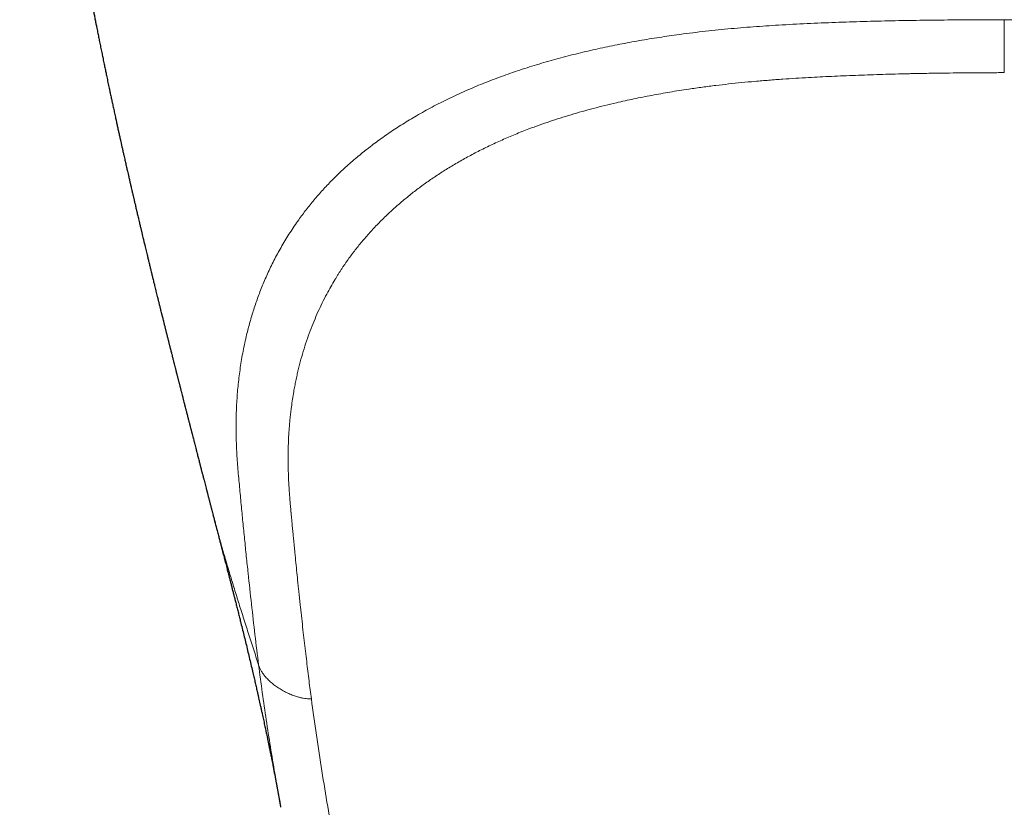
# Model space of a CAD drawing. Header units: millimetres. Extents: x 8 to 1110, y 12 to 672.
# Tile 14 of 61: x 544 to 569, y 210 to 230. Entities that reach past the tile are written whole.
import ezdxf

# ---------------------------------------------------------------- set-up
doc = ezdxf.new("R2010")
doc.units = ezdxf.units.MM

msp = doc.modelspace()

# ---------------------------------------------------------------- linework, layer by layer
at = {"color": 7, "linetype": 'Continuous', "lineweight": 30}
for p, q in [((548.535, 217.696), (548.533, 217.703)), ((550.241, 210.326), (550.239, 210.336))]:
    msp.add_line(p, q, dxfattribs=at)
for points, knots in [([(543.653, 247.436), (543.654, 247.4), (543.657, 247.299), (543.661, 247.135), (543.666, 246.951), (543.67, 246.781), (543.674, 246.625), (543.678, 246.497), (543.681, 246.394), (543.683, 246.317), (543.686, 246.247), (543.687, 246.193), (543.689, 246.154), (543.69, 246.128), (543.69, 246.107), (543.691, 246.087), (543.692, 246.062), (543.693, 246.025), (543.695, 245.974), (543.697, 245.909), (543.7, 245.834), (543.706, 245.678), (543.715, 245.443), (543.728, 245.129), (543.744, 244.784), (543.757, 244.517), (543.767, 244.331), (543.771, 244.258), (543.774, 244.193), (543.777, 244.14), (543.779, 244.098), (543.781, 244.065), (543.783, 244.034), (543.785, 243.999), (543.787, 243.956), (543.791, 243.897), (543.795, 243.823), (543.8, 243.732), (543.806, 243.633), (543.814, 243.508), (543.823, 243.363), (543.833, 243.202), (543.843, 243.053), (543.851, 242.926), (543.859, 242.819), (543.865, 242.733), (543.87, 242.654), (543.875, 242.586), (543.879, 242.538), (543.881, 242.507), (543.882, 242.488), (543.884, 242.468), (543.886, 242.441), (543.888, 242.405), (543.892, 242.359), (543.896, 242.307), (543.902, 242.221), (543.911, 242.108), (543.921, 241.969), (543.931, 241.841), (543.941, 241.72), (543.95, 241.614), (543.957, 241.52), (543.965, 241.431), (543.973, 241.332), (543.981, 241.242), (543.987, 241.168), (543.992, 241.117), (543.995, 241.076), (543.998, 241.045), (544, 241.017), (544.003, 240.982), (544.008, 240.935), (544.013, 240.875), (544.019, 240.809), (544.025, 240.742), (544.032, 240.667), (544.039, 240.586), (544.047, 240.501), (544.055, 240.421), (544.061, 240.352), (544.067, 240.29), (544.073, 240.23), (544.079, 240.165), (544.086, 240.099), (544.092, 240.034), (544.098, 239.971), (544.105, 239.908), (544.111, 239.849), (544.116, 239.794), (544.121, 239.743), (544.127, 239.691), (544.132, 239.635), (544.139, 239.571), (544.147, 239.496), (544.156, 239.411), (544.164, 239.33), (544.172, 239.261), (544.177, 239.212), (544.181, 239.175), (544.184, 239.146), (544.187, 239.119), (544.19, 239.089), (544.195, 239.043), (544.202, 238.98), (544.211, 238.897), (544.221, 238.808), (544.23, 238.723), (544.238, 238.654), (544.244, 238.599), (544.25, 238.551), (544.257, 238.494), (544.263, 238.437), (544.27, 238.381), (544.275, 238.331), (544.282, 238.277), (544.288, 238.221), (544.295, 238.167), (544.3, 238.12), (544.305, 238.084), (544.308, 238.056), (544.311, 238.03), (544.314, 238.002), (544.319, 237.962), (544.326, 237.908), (544.334, 237.837), (544.343, 237.767), (544.351, 237.701), (544.358, 237.645), (544.364, 237.592), (544.37, 237.543), (544.376, 237.497), (544.383, 237.445), (544.39, 237.388), (544.398, 237.324), (544.407, 237.256), (544.416, 237.183), (544.426, 237.109), (544.435, 237.039), (544.443, 236.975), (544.452, 236.905), (544.463, 236.825), (544.474, 236.736), (544.487, 236.644), (544.499, 236.549), (544.513, 236.45), (544.526, 236.351), (544.539, 236.261), (544.55, 236.18), (544.561, 236.101), (544.573, 236.017), (544.585, 235.933), (544.595, 235.857), (544.605, 235.791), (544.612, 235.74), (544.619, 235.695), (544.625, 235.649), (544.633, 235.594), (544.642, 235.529), (544.653, 235.458), (544.662, 235.393), (544.67, 235.34), (544.676, 235.3), (544.682, 235.26), (544.688, 235.216), (544.696, 235.168), (544.706, 235.097), (544.72, 235.006), (544.736, 234.897), (544.752, 234.794), (544.767, 234.698), (544.779, 234.622), (544.789, 234.557), (544.798, 234.497), (544.809, 234.429), (544.819, 234.361), (544.829, 234.3), (544.837, 234.246), (544.845, 234.199), (544.852, 234.155), (544.861, 234.099), (544.872, 234.028), (544.886, 233.94), (544.901, 233.848), (544.916, 233.758), (544.93, 233.673), (544.943, 233.594), (544.955, 233.522), (544.966, 233.453), (544.978, 233.381), (544.991, 233.302), (545.005, 233.219), (545.019, 233.135), (545.033, 233.054), (545.046, 232.977), (545.059, 232.901), (545.073, 232.824), (545.087, 232.743), (545.101, 232.662), (545.113, 232.588), (545.124, 232.528), (545.133, 232.478), (545.14, 232.434), (545.149, 232.388), (545.158, 232.334), (545.17, 232.266), (545.184, 232.187), (545.199, 232.104), (545.213, 232.029), (545.224, 231.964), (545.235, 231.905), (545.246, 231.844), (545.258, 231.777), (545.271, 231.708), (545.289, 231.608), (545.312, 231.485), (545.339, 231.338), (545.367, 231.19), (545.396, 231.035), (545.426, 230.88), (545.452, 230.743), (545.474, 230.628), (545.493, 230.529), (545.512, 230.431), (545.532, 230.329), (545.553, 230.223), (545.573, 230.121), (545.595, 230.009), (545.619, 229.891), (545.644, 229.764), (545.67, 229.638), (545.696, 229.508), (545.723, 229.378), (545.75, 229.244), (545.776, 229.118), (545.798, 229.012), (545.814, 228.934), (545.826, 228.877), (545.838, 228.819), (545.851, 228.755), (545.865, 228.688), (545.881, 228.616), (545.896, 228.545), (545.909, 228.48), (545.921, 228.427), (545.93, 228.38), (545.941, 228.331), (545.952, 228.277), (545.964, 228.224), (545.975, 228.17), (545.988, 228.113), (546, 228.053), (546.013, 227.994), (546.026, 227.934), (546.04, 227.873), (546.053, 227.808), (546.067, 227.748), (546.079, 227.693), (546.088, 227.651), (546.096, 227.613), (546.105, 227.572), (546.116, 227.523), (546.128, 227.469), (546.139, 227.417), (546.15, 227.367), (546.161, 227.318), (546.172, 227.267), (546.183, 227.218), (546.194, 227.17), (546.205, 227.121), (546.215, 227.073), (546.225, 227.029), (546.234, 226.988), (546.244, 226.945), (546.254, 226.899), (546.265, 226.852), (546.276, 226.804), (546.289, 226.747), (546.302, 226.686), (546.316, 226.627), (546.329, 226.57), (546.342, 226.512), (546.354, 226.457), (546.367, 226.401), (546.381, 226.34), (546.395, 226.276), (546.409, 226.217), (546.42, 226.168), (546.431, 226.123), (546.441, 226.078), (546.452, 226.032), (546.464, 225.98), (546.478, 225.919), (546.495, 225.845), (546.514, 225.764), (546.534, 225.677), (546.553, 225.596), (546.573, 225.509), (546.593, 225.425), (546.612, 225.344), (546.628, 225.277), (546.641, 225.222), (546.654, 225.167), (546.667, 225.112), (546.68, 225.056), (546.691, 225.007), (546.702, 224.963), (546.711, 224.924), (546.72, 224.888), (546.728, 224.853), (546.738, 224.814), (546.747, 224.774), (546.758, 224.727), (546.772, 224.67), (546.788, 224.605), (546.804, 224.535), (546.82, 224.469), (546.837, 224.4), (546.853, 224.333), (546.871, 224.26), (546.891, 224.177), (546.913, 224.083), (546.937, 223.988), (546.961, 223.888), (546.984, 223.792), (547.009, 223.689), (547.033, 223.591), (547.055, 223.503), (547.074, 223.425), (547.092, 223.354), (547.109, 223.284), (547.127, 223.211), (547.142, 223.15), (547.154, 223.102), (547.161, 223.072), (547.169, 223.042), (547.177, 223.009), (547.186, 222.975), (547.193, 222.946), (547.199, 222.923), (547.204, 222.899), (547.213, 222.863), (547.225, 222.817), (547.237, 222.766), (547.25, 222.718), (547.261, 222.671), (547.273, 222.625), (547.284, 222.578), (547.296, 222.531), (547.308, 222.484), (547.318, 222.445), (547.327, 222.408), (547.336, 222.374), (547.344, 222.339), (547.353, 222.304), (547.361, 222.273), (547.368, 222.246), (547.375, 222.217), (547.384, 222.182), (547.394, 222.141), (547.404, 222.103), (547.412, 222.069), (547.42, 222.038), (547.428, 222.007), (547.436, 221.974), (547.444, 221.941), (547.453, 221.908), (547.461, 221.875), (547.47, 221.839), (547.481, 221.798), (547.492, 221.752), (547.508, 221.691), (547.525, 221.621), (547.544, 221.549), (547.561, 221.482), (547.575, 221.427), (547.586, 221.38), (547.596, 221.343), (547.606, 221.302), (547.617, 221.261), (547.626, 221.226), (547.632, 221.201), (547.638, 221.176), (547.646, 221.146), (547.655, 221.112), (547.663, 221.079), (547.67, 221.05), (547.678, 221.021), (547.687, 220.987), (547.697, 220.947), (547.707, 220.906), (547.718, 220.863), (547.73, 220.816), (547.744, 220.76), (547.759, 220.702), (547.771, 220.654), (547.782, 220.615), (547.792, 220.574), (547.803, 220.531), (547.814, 220.487), (547.826, 220.442), (547.838, 220.395), (547.849, 220.35), (547.859, 220.314), (547.866, 220.284), (547.873, 220.257), (547.881, 220.226), (547.89, 220.192), (547.898, 220.159), (547.905, 220.131), (547.912, 220.104), (547.921, 220.072), (547.93, 220.037), (547.937, 220.007), (547.944, 219.982), (547.949, 219.96), (547.956, 219.935), (547.963, 219.907), (547.972, 219.873), (547.981, 219.836), (547.992, 219.793), (548.006, 219.74), (548.021, 219.68), (548.037, 219.62), (548.052, 219.559), (548.07, 219.492), (548.087, 219.424), (548.105, 219.356), (548.121, 219.293), (548.137, 219.231), (548.151, 219.177), (548.164, 219.124), (548.178, 219.07), (548.191, 219.023), (548.201, 218.981), (548.21, 218.946), (548.218, 218.915), (548.225, 218.891), (548.23, 218.869), (548.237, 218.842), (548.246, 218.807), (548.256, 218.769), (548.266, 218.731), (548.276, 218.693), (548.289, 218.642), (548.305, 218.58), (548.323, 218.511), (548.34, 218.447), (548.354, 218.391), (548.367, 218.342), (548.378, 218.3), (548.389, 218.258), (548.399, 218.22), (548.408, 218.183), (548.418, 218.145), (548.429, 218.103), (548.439, 218.064), (548.448, 218.029), (548.458, 217.993), (548.468, 217.953), (548.478, 217.914), (548.486, 217.884), (548.492, 217.859), (548.499, 217.833), (548.508, 217.801), (548.52, 217.754), (548.529, 217.719), (548.535, 217.696), (548.535, 217.696)], [0, 0, 0, 0, 0.003684, 0.010607, 0.017142, 0.022891, 0.028302, 0.033375, 0.036206, 0.03892, 0.041394, 0.043415, 0.044509, 0.045402, 0.046091, 0.04664, 0.047452, 0.048603, 0.050393, 0.052655, 0.055314, 0.058028, 0.068582, 0.079278, 0.089969, 0.103756, 0.106421, 0.108953, 0.11116, 0.11304, 0.114379, 0.115482, 0.116385, 0.117513, 0.118994, 0.120829, 0.123445, 0.126552, 0.130044, 0.13347, 0.139299, 0.144757, 0.149842, 0.154536, 0.157695, 0.160646, 0.163373, 0.165681, 0.16751, 0.168233, 0.168841, 0.16942, 0.170308, 0.171539, 0.173113, 0.174965, 0.176807, 0.181825, 0.186486, 0.190833, 0.194894, 0.19876, 0.201532, 0.204454, 0.207767, 0.211514, 0.213573, 0.215311, 0.216681, 0.217684, 0.218484, 0.219548, 0.221208, 0.223287, 0.225578, 0.227862, 0.230139, 0.233111, 0.236069, 0.238813, 0.241138, 0.243127, 0.245039, 0.247232, 0.249694, 0.251727, 0.253826, 0.255991, 0.258098, 0.259856, 0.261578, 0.263207, 0.265096, 0.267244, 0.269721, 0.272603, 0.27589, 0.277883, 0.279573, 0.280819, 0.281661, 0.282529, 0.283536, 0.284685, 0.287149, 0.289956, 0.293056, 0.296065, 0.298552, 0.300047, 0.301572, 0.303478, 0.305752, 0.30736, 0.309062, 0.310859, 0.31275, 0.31471, 0.316361, 0.317516, 0.318331, 0.319176, 0.320127, 0.321184, 0.323185, 0.325564, 0.328359, 0.330202, 0.332189, 0.334053, 0.335531, 0.337112, 0.33876, 0.340727, 0.342885, 0.345156, 0.347541, 0.350283, 0.352606, 0.354584, 0.356692, 0.359655, 0.362655, 0.365723, 0.368896, 0.372205, 0.37566, 0.378927, 0.381207, 0.383788, 0.386824, 0.389659, 0.392245, 0.394473, 0.396257, 0.397462, 0.398953, 0.400849, 0.403029, 0.405451, 0.40797, 0.409566, 0.410782, 0.41203, 0.413508, 0.415199, 0.416932, 0.420641, 0.424302, 0.427831, 0.431042, 0.433886, 0.435476, 0.437525, 0.439966, 0.442255, 0.444314, 0.44611, 0.447669, 0.449022, 0.450554, 0.453226, 0.456194, 0.459375, 0.462433, 0.465189, 0.46786, 0.470348, 0.472421, 0.47475, 0.477544, 0.480343, 0.483124, 0.485902, 0.488416, 0.490928, 0.493431, 0.496163, 0.499028, 0.501487, 0.503584, 0.505039, 0.506447, 0.507985, 0.509717, 0.511781, 0.514799, 0.517596, 0.520151, 0.522228, 0.524092, 0.526047, 0.528377, 0.530742, 0.532992, 0.538352, 0.542981, 0.547745, 0.553074, 0.558461, 0.56325, 0.566695, 0.569968, 0.573158, 0.576452, 0.58012, 0.583709, 0.586675, 0.59122, 0.595483, 0.599367, 0.603764, 0.608443, 0.612411, 0.617042, 0.621048, 0.623008, 0.624809, 0.626707, 0.628815, 0.631129, 0.633445, 0.63595, 0.638234, 0.63995, 0.641222, 0.642871, 0.644827, 0.646598, 0.648164, 0.650213, 0.652283, 0.654139, 0.656162, 0.658248, 0.660242, 0.662551, 0.664274, 0.66569, 0.666772, 0.668074, 0.669792, 0.67163, 0.673447, 0.675015, 0.676611, 0.678338, 0.680048, 0.681553, 0.683134, 0.684894, 0.686365, 0.687513, 0.688991, 0.690643, 0.692113, 0.693635, 0.695511, 0.697787, 0.699644, 0.701469, 0.703422, 0.705415, 0.706975, 0.708989, 0.711504, 0.71337, 0.714931, 0.716406, 0.71784, 0.719387, 0.72109, 0.722941, 0.725486, 0.728534, 0.731034, 0.734145, 0.736608, 0.73974, 0.742564, 0.744678, 0.746479, 0.748074, 0.750208, 0.751983, 0.753633, 0.755093, 0.756457, 0.757531, 0.758628, 0.760017, 0.761468, 0.762631, 0.764668, 0.767224, 0.769151, 0.771679, 0.773804, 0.776055, 0.778425, 0.781162, 0.78435, 0.787842, 0.790759, 0.794363, 0.797489, 0.801048, 0.804238, 0.806359, 0.808939, 0.811306, 0.813436, 0.816322, 0.817422, 0.818306, 0.819285, 0.820449, 0.821705, 0.822682, 0.823368, 0.824051, 0.825026, 0.827038, 0.828663, 0.830162, 0.831933, 0.833342, 0.834852, 0.836687, 0.838133, 0.839516, 0.84069, 0.841855, 0.842974, 0.844246, 0.845337, 0.846147, 0.846958, 0.848218, 0.849757, 0.851061, 0.852132, 0.853168, 0.854206, 0.855283, 0.856456, 0.857557, 0.858587, 0.859807, 0.861287, 0.862682, 0.8645, 0.867417, 0.869823, 0.871837, 0.874194, 0.875425, 0.87657, 0.877978, 0.879629, 0.880709, 0.881499, 0.882219, 0.883231, 0.884598, 0.885667, 0.886541, 0.88753, 0.88866, 0.890016, 0.891581, 0.892875, 0.894307, 0.896432, 0.898549, 0.900243, 0.901288, 0.902604, 0.904393, 0.905692, 0.907052, 0.909014, 0.910442, 0.911674, 0.912691, 0.913492, 0.914468, 0.915857, 0.916998, 0.917859, 0.918662, 0.9198, 0.921149, 0.92218, 0.922917, 0.923649, 0.924472, 0.92543, 0.926588, 0.927945, 0.929174, 0.930976, 0.933395, 0.935213, 0.937095, 0.939628, 0.942035, 0.943952, 0.946547, 0.948448, 0.950185, 0.952003, 0.953815, 0.955636, 0.956795, 0.958106, 0.959155, 0.959867, 0.960528, 0.961429, 0.962563, 0.96407, 0.965286, 0.966434, 0.967842, 0.970424, 0.972683, 0.974772, 0.976942, 0.9783, 0.97973, 0.981202, 0.982482, 0.983583, 0.984866, 0.98638, 0.987734, 0.988801, 0.989938, 0.991381, 0.992824, 0.993809, 0.994428, 0.995314, 0.99648, 0.997636, 0.999999, 1, 1, 1, 1]), ([(548.532, 217.703), (548.533, 217.701), (548.537, 217.686), (548.545, 217.654), (548.557, 217.61), (548.571, 217.554), (548.589, 217.489), (548.608, 217.415), (548.626, 217.345), (548.644, 217.278), (548.659, 217.217), (548.674, 217.16), (548.688, 217.109), (548.701, 217.059), (548.715, 217.004), (548.733, 216.934), (548.753, 216.856), (548.774, 216.778), (548.792, 216.706), (548.812, 216.631), (548.832, 216.555), (548.851, 216.479), (548.869, 216.412), (548.885, 216.351), (548.899, 216.295), (548.915, 216.235), (548.933, 216.166), (548.953, 216.085), (548.975, 216), (548.997, 215.914), (549.02, 215.825), (549.043, 215.735), (549.067, 215.641), (549.093, 215.541), (549.12, 215.434), (549.149, 215.32), (549.178, 215.205), (549.206, 215.09), (549.24, 214.955), (549.278, 214.801), (549.321, 214.628), (549.363, 214.457), (549.404, 214.284), (549.446, 214.11), (549.488, 213.934), (549.527, 213.77), (549.561, 213.624), (549.59, 213.496), (549.619, 213.371), (549.644, 213.263), (549.665, 213.169), (549.682, 213.092), (549.7, 213.015), (549.717, 212.937), (549.735, 212.854), (549.754, 212.768), (549.772, 212.687), (549.788, 212.612), (549.804, 212.541), (549.819, 212.471), (549.834, 212.402), (549.848, 212.332), (549.864, 212.258), (549.88, 212.182), (549.895, 212.11), (549.908, 212.051), (549.918, 212.003), (549.926, 211.964), (549.934, 211.925), (549.942, 211.883), (549.952, 211.837), (549.962, 211.788), (549.972, 211.739), (549.982, 211.688), (549.993, 211.634), (550.005, 211.574), (550.018, 211.51), (550.031, 211.444), (550.043, 211.38), (550.054, 211.324), (550.064, 211.273), (550.074, 211.222), (550.085, 211.165), (550.096, 211.11), (550.105, 211.059), (550.113, 211.018), (550.12, 210.979), (550.128, 210.94), (550.136, 210.896), (550.145, 210.85), (550.153, 210.804), (550.161, 210.763), (550.168, 210.725), (550.175, 210.686), (550.183, 210.642), (550.191, 210.599), (550.198, 210.561), (550.204, 210.53), (550.209, 210.502), (550.214, 210.474), (550.219, 210.442), (550.226, 210.404), (550.233, 210.368), (550.237, 210.344), (550.239, 210.336)], [0, 0, 0, 0, 0.000797, 0.005919, 0.01159, 0.017231, 0.026864, 0.036155, 0.045657, 0.053317, 0.061306, 0.068413, 0.07452, 0.080361, 0.086937, 0.094747, 0.10648, 0.115689, 0.12406, 0.133005, 0.143704, 0.152634, 0.161353, 0.168753, 0.175552, 0.182342, 0.191328, 0.201577, 0.212598, 0.223583, 0.234041, 0.246038, 0.257827, 0.269839, 0.283863, 0.298747, 0.313488, 0.328162, 0.342857, 0.365701, 0.387792, 0.410181, 0.432886, 0.45592, 0.479299, 0.503038, 0.52152, 0.538382, 0.554954, 0.572126, 0.582882, 0.593607, 0.603885, 0.614358, 0.626209, 0.638419, 0.650183, 0.660433, 0.670078, 0.680158, 0.68996, 0.699304, 0.710084, 0.721546, 0.732109, 0.741292, 0.747095, 0.752752, 0.758304, 0.764066, 0.770845, 0.778402, 0.78586, 0.792269, 0.801093, 0.809653, 0.818734, 0.829639, 0.839174, 0.847455, 0.854657, 0.862066, 0.870478, 0.880473, 0.88749, 0.89367, 0.899299, 0.905043, 0.91193, 0.919426, 0.926643, 0.932958, 0.938537, 0.944306, 0.951455, 0.958997, 0.964492, 0.969392, 0.973646, 0.97795, 0.982638, 0.988602, 0.996152, 1, 1, 1, 1])]:
    msp.add_open_spline(points, degree=3, knots=knots, dxfattribs=at)
at = {"color": 8, "linetype": 'Continuous', "lineweight": 0}
for points, knots in [([(568.5, 230.2), (568.262, 230.2), (567.788, 230.199), (567.076, 230.194), (566.366, 230.186), (565.658, 230.173), (564.949, 230.155), (564.237, 230.132), (563.521, 230.103), (562.829, 230.067), (562.162, 230.023), (561.521, 229.969), (560.877, 229.902), (560.279, 229.826), (559.729, 229.745), (559.228, 229.662), (558.732, 229.569), (558.236, 229.466), (557.74, 229.351), (557.245, 229.223), (556.756, 229.084), (556.275, 228.932), (555.804, 228.768), (555.345, 228.592), (554.902, 228.405), (554.474, 228.207), (554.062, 227.998), (553.676, 227.785), (553.315, 227.567), (552.976, 227.345), (552.652, 227.115), (552.343, 226.878), (552.049, 226.634), (551.778, 226.389), (551.528, 226.145), (551.298, 225.902), (551.082, 225.655), (550.881, 225.406), (550.676, 225.13), (550.47, 224.827), (550.269, 224.497), (550.087, 224.164), (549.924, 223.831), (549.78, 223.501), (549.654, 223.174), (549.545, 222.85), (549.449, 222.526), (549.359, 222.171), (549.278, 221.785), (549.21, 221.369), (549.16, 220.954), (549.128, 220.541), (549.112, 220.128), (549.113, 219.717), (549.129, 219.292), (549.159, 218.856), (549.201, 218.408), (549.243, 217.966), (549.285, 217.528), (549.328, 217.093), (549.372, 216.661), (549.43, 216.112), (549.502, 215.451), (549.589, 214.679), (549.651, 214.173), (549.683, 213.92)], [0, 0, 0, 0, 0.017166, 0.034321, 0.051415, 0.068477, 0.085567, 0.102744, 0.120062, 0.13754, 0.153067, 0.168748, 0.184603, 0.2006, 0.213233, 0.225892, 0.238554, 0.251219, 0.264336, 0.277521, 0.290804, 0.304169, 0.317578, 0.330994, 0.344393, 0.357749, 0.371053, 0.384337, 0.396746, 0.409192, 0.421678, 0.434177, 0.446659, 0.459096, 0.470752, 0.48234, 0.493877, 0.505383, 0.516874, 0.531501, 0.546115, 0.560662, 0.575081, 0.589336, 0.603202, 0.616962, 0.630642, 0.644249, 0.661817, 0.679273, 0.696633, 0.713949, 0.731276, 0.74863, 0.765904, 0.784996, 0.803808, 0.822475, 0.841107, 0.859777, 0.878471, 0.897161, 0.931399, 0.96563, 1, 1, 1, 1]), ([(568.5, 230.201), (568.852, 230.2), (569.557, 230.198), (570.616, 230.184), (571.557, 230.165), (572.381, 230.143), (572.891, 230.126), (573.208, 230.113), (573.332, 230.108), (573.456, 230.103), (573.568, 230.097), (573.698, 230.091), (573.848, 230.084), (574.065, 230.072), (574.324, 230.056), (574.629, 230.036), (574.95, 230.013), (575.288, 229.984), (575.642, 229.951), (576.011, 229.912), (576.4, 229.867), (576.808, 229.813), (577.234, 229.751), (577.622, 229.687), (577.969, 229.625), (578.192, 229.583), (578.338, 229.553), (578.408, 229.539), (578.477, 229.525), (578.547, 229.511), (578.616, 229.496), (578.687, 229.481), (578.879, 229.439), (579.184, 229.368), (579.594, 229.265), (579.98, 229.159), (580.344, 229.052), (580.683, 228.944), (580.999, 228.836), (581.292, 228.73), (581.564, 228.625), (581.819, 228.521), (582.056, 228.42), (582.275, 228.322), (582.476, 228.227), (582.659, 228.138), (582.83, 228.051), (582.989, 227.968), (583.129, 227.892), (583.229, 227.836), (583.283, 227.805), (583.302, 227.794), (583.307, 227.791), (583.313, 227.788), (583.318, 227.785), (583.324, 227.782), (583.428, 227.721), (583.623, 227.605), (583.898, 227.43), (584.151, 227.258), (584.384, 227.089), (584.598, 226.926), (584.792, 226.768), (584.97, 226.617), (585.137, 226.468), (585.314, 226.301), (585.504, 226.111), (585.703, 225.9), (585.854, 225.727), (585.963, 225.596), (586.034, 225.509), (586.104, 225.421), (586.172, 225.332), (586.239, 225.242), (586.352, 225.086), (586.507, 224.86), (586.694, 224.559), (586.869, 224.247), (587.031, 223.925), (587.167, 223.624), (587.28, 223.345), (587.374, 223.091), (587.47, 222.803), (587.544, 222.548), (587.589, 222.373), (587.605, 222.309), (587.61, 222.291), (587.614, 222.273), (587.618, 222.255), (587.623, 222.238), (587.627, 222.22), (587.64, 222.165), (587.661, 222.071), (587.691, 221.932), (587.72, 221.781), (587.748, 221.619), (587.776, 221.446), (587.802, 221.262), (587.825, 221.066), (587.845, 220.868), (587.861, 220.668), (587.873, 220.468), (587.881, 220.259), (587.886, 220.051), (587.887, 219.844), (587.884, 219.648), (587.88, 219.509), (587.876, 219.431), (587.875, 219.406), (587.874, 219.381), (587.873, 219.356), (587.871, 219.331), (587.862, 219.151), (587.837, 218.816), (587.799, 218.409), (587.775, 218.155), (587.765, 218.053), (587.762, 218.022), (587.759, 217.99), (587.756, 217.959), (587.753, 217.929), (587.749, 217.885), (587.743, 217.824), (587.735, 217.743), (587.725, 217.644), (587.714, 217.524), (587.7, 217.383), (587.685, 217.23), (587.668, 217.065), (587.654, 216.924), (587.643, 216.81), (587.634, 216.726), (587.625, 216.64), (587.617, 216.56), (587.602, 216.421), (587.57, 216.111), (587.518, 215.63), (587.453, 215.048), (587.386, 214.478), (587.34, 214.105), (587.317, 213.92)], [0, 0, 0, 0, 0.0254215, 0.0509438, 0.0765713, 0.0935449, 0.1105681, 0.1135694, 0.1165723, 0.1195766, 0.1225708, 0.1246871, 0.1289902, 0.1334871, 0.1404773, 0.1478894, 0.1557238, 0.1639812, 0.1726613, 0.1817635, 0.1912876, 0.2015045, 0.2121667, 0.2232746, 0.2308497, 0.2386185, 0.2403891, 0.2421695, 0.2439597, 0.2457596, 0.2475693, 0.2493888, 0.251218, 0.2625409, 0.2734061, 0.2838118, 0.2937572, 0.3032424, 0.3121108, 0.3205369, 0.3285207, 0.3360622, 0.3432863, 0.3500518, 0.3563587, 0.362207, 0.3675969, 0.3729965, 0.3778418, 0.3816472, 0.3831857, 0.383381, 0.3835749, 0.3837674, 0.3839584, 0.384148, 0.3843362, 0.3947048, 0.4046447, 0.414156, 0.4232388, 0.4318939, 0.4399789, 0.4476525, 0.4549148, 0.4623378, 0.4723243, 0.482399, 0.492563, 0.4965808, 0.5006125, 0.5046581, 0.5087176, 0.512791, 0.5168784, 0.5299005, 0.5432344, 0.556882, 0.5708438, 0.5851194, 0.5957882, 0.6066265, 0.6176346, 0.6324238, 0.6390245, 0.639769, 0.6405142, 0.6412601, 0.6420068, 0.6427541, 0.6435022, 0.644251, 0.6496204, 0.6554624, 0.6617773, 0.6685653, 0.6758269, 0.6835623, 0.691772, 0.7004561, 0.7084906, 0.7168928, 0.7256623, 0.7347988, 0.7431426, 0.7517708, 0.7595993, 0.7606408, 0.7616861, 0.7627352, 0.7637881, 0.7648448, 0.7659053, 0.7865795, 0.8072682, 0.8174682, 0.8188041, 0.82014, 0.821476, 0.8228121, 0.8241482, 0.8252314, 0.8283917, 0.8318342, 0.8355589, 0.841093, 0.8471521, 0.8537362, 0.8608455, 0.86848, 0.8720056, 0.8756329, 0.8793619, 0.8831803, 0.8860941, 0.8975047, 0.9235946, 0.9493738, 0.9748419, 1, 1, 1, 1]), ([(568.5, 230.2), (568.5, 230.179), (568.5, 230.135), (568.5, 230.063), (568.5, 229.982), (568.5, 229.891), (568.5, 229.792), (568.5, 229.687), (568.5, 229.58), (568.5, 229.473), (568.5, 229.369), (568.5, 229.269), (568.5, 229.176), (568.5, 229.091), (568.5, 229.017), (568.5, 228.956), (568.5, 228.906), (568.5, 228.878), (568.5, 228.864)], [0, 0, 0, 0, 0.042622, 0.089774, 0.144028, 0.205922, 0.274425, 0.347571, 0.423157, 0.499461, 0.575795, 0.651496, 0.724849, 0.793628, 0.855812, 0.910297, 0.957531, 1, 1, 1, 1]), ([(568.5, 228.864), (568.372, 228.864), (568.12, 228.863), (567.747, 228.861), (567.386, 228.858), (567.037, 228.854), (566.74, 228.85), (566.494, 228.846), (566.339, 228.843), (566.233, 228.84), (566.172, 228.839), (566.111, 228.838), (566.049, 228.836), (565.902, 228.833), (565.671, 228.827), (565.359, 228.818), (565.049, 228.807), (564.742, 228.796), (564.441, 228.784), (564.144, 228.771), (563.852, 228.756), (563.549, 228.74), (563.237, 228.722), (562.901, 228.7), (562.558, 228.674), (562.21, 228.645), (561.871, 228.613), (561.543, 228.579), (561.215, 228.541), (560.88, 228.497), (560.493, 228.443), (560.065, 228.375), (559.604, 228.293), (559.153, 228.204), (558.759, 228.117), (558.418, 228.036), (558.129, 227.962), (557.845, 227.885), (557.567, 227.804), (557.294, 227.72), (557.027, 227.632), (556.762, 227.54), (556.472, 227.433), (556.157, 227.308), (555.823, 227.165), (555.497, 227.015), (555.182, 226.859), (554.879, 226.697), (554.591, 226.531), (554.316, 226.361), (554.053, 226.187), (553.799, 226.007), (553.554, 225.821), (553.319, 225.63), (553.097, 225.437), (552.881, 225.236), (552.668, 225.023), (552.459, 224.798), (552.261, 224.567), (552.073, 224.33), (551.94, 224.148), (551.854, 224.025), (551.811, 223.962), (551.769, 223.898), (551.728, 223.834), (551.687, 223.77), (551.647, 223.705), (551.584, 223.602), (551.5, 223.459), (551.393, 223.263), (551.285, 223.053), (551.179, 222.826), (551.077, 222.59), (550.98, 222.345), (550.889, 222.089), (550.807, 221.829), (550.732, 221.564), (550.682, 221.363), (550.651, 221.228), (550.636, 221.159), (550.622, 221.091), (550.608, 221.022), (550.594, 220.953), (550.581, 220.883), (550.562, 220.773), (550.537, 220.621), (550.512, 220.446), (550.492, 220.288), (550.477, 220.148), (550.464, 220.008), (550.453, 219.871), (550.44, 219.682), (550.43, 219.437), (550.425, 219.132), (550.43, 218.819), (550.439, 218.596), (550.446, 218.464), (550.448, 218.426), (550.451, 218.388), (550.453, 218.348), (550.456, 218.308), (550.459, 218.266), (550.464, 218.198), (550.471, 218.101), (550.482, 217.966), (550.491, 217.867), (550.496, 217.81), (550.497, 217.801), (550.497, 217.796), (550.498, 217.791), (550.498, 217.785), (550.499, 217.778), (550.501, 217.763), (550.503, 217.735), (550.507, 217.693), (550.512, 217.644), (550.517, 217.588), (550.523, 217.525), (550.529, 217.454), (550.536, 217.38), (550.544, 217.303), (550.549, 217.243), (550.554, 217.199), (550.556, 217.172), (550.559, 217.144), (550.561, 217.12), (550.574, 216.989), (550.594, 216.782), (550.622, 216.497), (550.647, 216.246), (550.666, 216.057), (550.68, 215.928), (550.687, 215.857), (550.695, 215.785), (550.703, 215.709), (550.712, 215.628), (550.72, 215.545), (550.729, 215.463), (550.746, 215.311), (550.77, 215.092), (550.801, 214.809), (550.833, 214.534), (550.864, 214.267), (550.895, 214.009), (550.925, 213.761), (550.954, 213.521), (550.984, 213.289), (551.004, 213.137), (551.013, 213.062)], [0, 0, 0, 0, 0.0097301, 0.0191707, 0.028322, 0.0371844, 0.0457583, 0.0508964, 0.0559252, 0.0574831, 0.0590303, 0.0605667, 0.0620923, 0.0637341, 0.0717545, 0.0796603, 0.0875649, 0.0953524, 0.1030232, 0.1105779, 0.1180168, 0.1253405, 0.1336885, 0.1419167, 0.151097, 0.1600412, 0.1687518, 0.1772315, 0.1854831, 0.1942671, 0.2034275, 0.2158683, 0.2281408, 0.2402573, 0.2522302, 0.26035, 0.2683997, 0.2763836, 0.2843064, 0.2921726, 0.2999868, 0.3077833, 0.3157281, 0.3263013, 0.3368642, 0.3474302, 0.3580125, 0.3684615, 0.3788776, 0.3889177, 0.399009, 0.4091626, 0.4193894, 0.4296999, 0.4397687, 0.4497178, 0.4607396, 0.4718542, 0.4830725, 0.4944053, 0.505863, 0.5088012, 0.5117487, 0.5147055, 0.5176719, 0.520648, 0.5236338, 0.5266296, 0.5349206, 0.5432908, 0.5533627, 0.5635557, 0.5738742, 0.5850738, 0.5964277, 0.6079407, 0.6196174, 0.6314626, 0.6344629, 0.6374714, 0.6404882, 0.6435132, 0.6465467, 0.6495885, 0.6526389, 0.6610716, 0.6695704, 0.6756821, 0.6818286, 0.6880102, 0.6941102, 0.6998441, 0.712893, 0.7262905, 0.7400401, 0.7541451, 0.7557629, 0.7574229, 0.7591251, 0.7608694, 0.762656, 0.7644848, 0.7663558, 0.7717185, 0.7774003, 0.7841424, 0.7848594, 0.7850617, 0.7852848, 0.7855288, 0.7857936, 0.7860793, 0.7863858, 0.7878873, 0.7897506, 0.7919757, 0.7944371, 0.7972279, 0.8003482, 0.8037979, 0.807106, 0.810669, 0.8118414, 0.8130391, 0.8142619, 0.8155098, 0.8163003, 0.8317955, 0.8432817, 0.8545504, 0.8656019, 0.8688168, 0.8720128, 0.87519, 0.8786199, 0.8823903, 0.8861357, 0.8898561, 0.8935516, 0.9067789, 0.9196763, 0.9322441, 0.9444826, 0.9563921, 0.967769, 0.9788291, 0.9895727, 1, 1, 1, 1]), ([(549.683, 213.92), (549.638, 214.056), (549.55, 214.328), (549.421, 214.727), (549.295, 215.121), (549.173, 215.507), (549.057, 215.883), (548.945, 216.25), (548.838, 216.608), (548.736, 216.959), (548.64, 217.304), (548.572, 217.549), (548.539, 217.678), (548.535, 217.696)], [0, 0, 0, 0, 0.099147, 0.198292, 0.297428, 0.396561, 0.495701, 0.593082, 0.690474, 0.78787, 0.885266, 0.98443, 1, 1, 1, 1]), ([(551.013, 213.062), (550.992, 213.063), (550.948, 213.064), (550.88, 213.069), (550.806, 213.079), (550.727, 213.096), (550.634, 213.121), (550.529, 213.158), (550.416, 213.206), (550.303, 213.263), (550.195, 213.327), (550.093, 213.398), (549.999, 213.474), (549.915, 213.554), (549.842, 213.633), (549.783, 213.711), (549.738, 213.784), (549.706, 213.853), (549.69, 213.898), (549.683, 213.92)], [0, 0, 0, 0, 0.035289, 0.072846, 0.114172, 0.159973, 0.210236, 0.278408, 0.350731, 0.425115, 0.499986, 0.574821, 0.649111, 0.721305, 0.789353, 0.851415, 0.906549, 0.955288, 1, 1, 1, 1]), ([(550.239, 210.336), (550.227, 210.399), (550.177, 210.678), (550.09, 211.183), (549.979, 211.851), (549.873, 212.53), (549.774, 213.218), (549.713, 213.686), (549.683, 213.92)], [0, 0, 0, 0, 0.055135, 0.243555, 0.432261, 0.621161, 0.810349, 1, 1, 1, 1]), ([(551.013, 213.062), (551.055, 212.757), (551.138, 212.146), (551.277, 211.242), (551.426, 210.346), (551.581, 209.459), (551.737, 208.586), (551.889, 207.727), (552.034, 206.883), (552.174, 206.047), (552.314, 205.215), (552.456, 204.386), (552.598, 203.562), (552.733, 202.747), (552.86, 201.941), (552.98, 201.149), (553.093, 200.371), (553.201, 199.607), (553.306, 198.851), (553.374, 198.354), (553.408, 198.106)], [0, 0, 0, 0, 0.056011, 0.112011, 0.168004, 0.223993, 0.279979, 0.334963, 0.389948, 0.444935, 0.499928, 0.55593, 0.611939, 0.667953, 0.723968, 0.779981, 0.834987, 0.889989, 0.944992, 1, 1, 1, 1])]:
    msp.add_open_spline(points, degree=3, knots=knots, dxfattribs=at)

doc.saveas('drawing.dxf')
